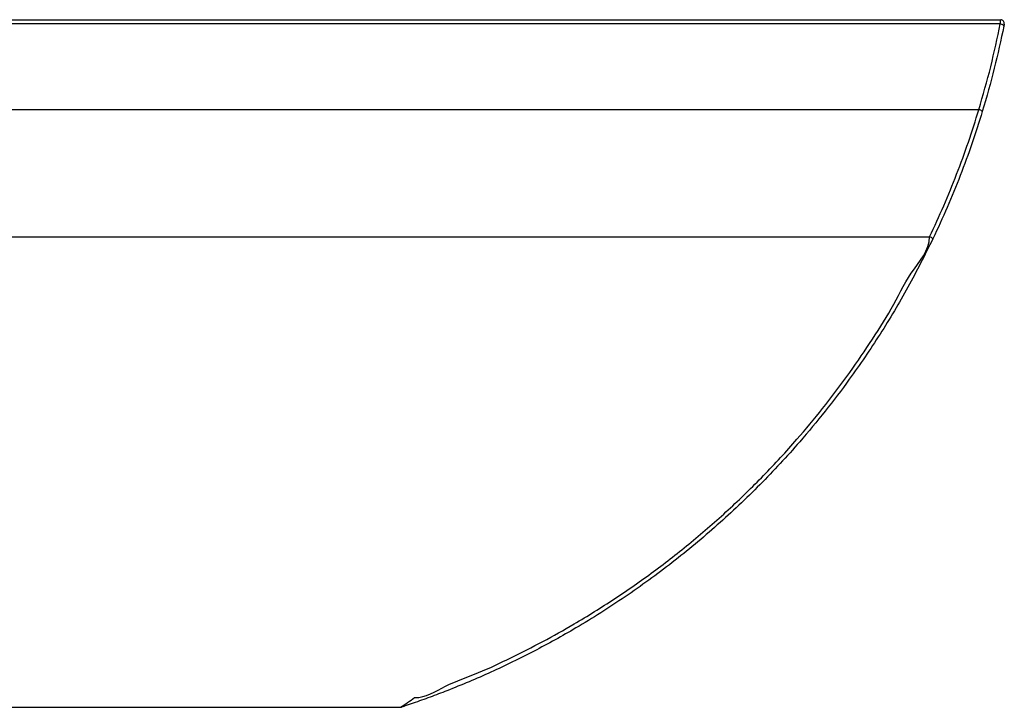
# Model space of a CAD drawing. Header units: millimetres. Extents: x 60 to 2975, y 116 to 1565.
# Tile 33 of 40: x 1362 to 1634, y 1375 to 1565. Entities that reach past the tile are written whole.
import ezdxf

# ---------------------------------------------------------------- set-up
doc = ezdxf.new("R2010")
doc.units = ezdxf.units.MM

msp = doc.modelspace()

# ---------------------------------------------------------------- linework, layer by layer
at = {"color": 7, "linetype": 'Continuous', "lineweight": 25}
for p, q in [((779.07, 1565.389), (1632.836, 1565.389)), ((1632.718, 1564.202), (779.07, 1564.202)), ((1626.798, 1540.517), (779.07, 1540.517)), ((779.07, 1505.398), (1613.189, 1505.398)), ((779.07, 1375.394), (1466.908, 1375.394)), ((1466.908, 1375.394), (1467.223, 1375.445))]:
    msp.add_line(p, q, dxfattribs=at)
at = {"color": 7, "linetype": 'Continuous', "lineweight": 25, "flags": 128}
msp.add_lwpolyline([(1633.698, 1563.599), (1633.694, 1563.684), (1633.647, 1563.773), (1633.562, 1563.863), (1633.441, 1563.951), (1633.289, 1564.031), (1633.112, 1564.102), (1632.919, 1564.16), (1632.718, 1564.202)], dxfattribs=at)
at = {"color": 7, "linetype": 'Continuous', "lineweight": 25}
for centre, radius, start, end in [((1632.836, 1564.389), 1, 348.80206, 90.00378), ((1626.657, 1539.129), 1.394, 38.06387, 84.18883), ((1612.34, 1502.999), 2.545, 46.51837, 70.50986)]:
    msp.add_arc(centre, radius, start, end, dxfattribs=at)
at = {"color": 8, "linetype": 'Continuous', "lineweight": 25}
msp.add_arc((1405.883, 1469.175), 111.888, 303.05872, 305.47469, dxfattribs=at)
at = {"color": 7, "linetype": 'Continuous', "lineweight": 25}
for points, knots in [([(1632.718, 1564.202), (1632.737, 1564.399), (1632.777, 1564.794), (1632.817, 1565.2), (1632.835, 1565.376), (1632.836, 1565.386), (1632.836, 1565.389)], [0, 0, 0, 0, 0.2899147, 0.5813979, 0.8699412, 1, 1, 1, 1]), ([(1626.798, 1540.517), (1627.945, 1544.497), (1630.25, 1552.5), (1631.892, 1560.288), (1632.718, 1564.202)], [0, 0, 0, 0, 0.4973897, 1, 1, 1, 1]), ([(1633.698, 1563.599), (1632.878, 1559.737), (1631.23, 1551.972), (1628.917, 1543.997), (1627.755, 1539.989)], [0, 0, 0, 0, 0.49738116, 1, 1, 1, 1]), ([(1633.817, 1564.195), (1633.817, 1564.193), (1633.816, 1564.188), (1633.798, 1564.099), (1633.758, 1563.895), (1633.718, 1563.698), (1633.698, 1563.599)], [0, 0, 0, 0, 0.1292573, 0.4164658, 0.7081058, 1, 1, 1, 1]), ([(1613.189, 1505.398), (1614.515, 1508.257), (1617.167, 1513.977), (1620.719, 1522.725), (1623.981, 1531.571), (1625.859, 1537.535), (1626.798, 1540.517)], [0, 0, 0, 0, 0.2488678, 0.4977333, 0.748868, 1, 1, 1, 1]), ([(1627.755, 1539.989), (1626.82, 1537.032), (1624.952, 1531.116), (1621.692, 1522.289), (1618.12, 1513.508), (1615.434, 1507.733), (1614.091, 1504.845)], [0, 0, 0, 0, 0.2488586, 0.497717, 0.7488581, 1, 1, 1, 1]), ([(1470.816, 1378.056), (1470.816, 1378.056), (1473.874, 1378.056), (1479.522, 1381.749), (1488.521, 1384.772), (1497.455, 1389.073), (1506.277, 1393.509), (1515.866, 1398.892), (1526.126, 1405.273), (1536.933, 1412.82), (1547.438, 1421.012), (1557.596, 1429.857), (1567.362, 1439.347), (1576.035, 1448.743), (1583.676, 1457.92), (1590.398, 1466.752), (1596.665, 1475.962), (1602.859, 1485.432), (1607.444, 1495.496), (1613.189, 1501.631), (1613.189, 1505.398), (1613.189, 1505.398)], [0, 0, 0, 0, 0.0000003, 0.04657692, 0.09699763, 0.14741825, 0.19815274, 0.24888744, 0.31625669, 0.38367239, 0.45103807, 0.52030905, 0.58963664, 0.6588982, 0.71518753, 0.77151783, 0.82781346, 0.88519671, 0.94261991, 0.9999997, 1, 1, 1, 1]), ([(1614.091, 1504.845), (1611.849, 1500.364), (1607.363, 1491.397), (1599.597, 1478.44), (1591.879, 1467.055), (1584.384, 1457.189), (1576.232, 1447.376), (1566.371, 1436.761), (1554.596, 1425.63), (1542.141, 1415.282), (1529.087, 1405.775), (1516.285, 1397.662), (1503.873, 1390.796), (1491.975, 1385.008), (1482.297, 1380.92), (1475.098, 1378.183), (1471.241, 1376.804), (1468.656, 1375.923), (1467.629, 1375.58), (1467.337, 1375.483), (1467.237, 1375.449), (1467.209, 1375.44), (1467.217, 1375.443), (1467.223, 1375.445)], [0, 0, 0, 0, 0.0744363, 0.1489734, 0.2234211, 0.2778244, 0.3322221, 0.4120963, 0.4922409, 0.5725082, 0.6527085, 0.7326296, 0.7984177, 0.864251, 0.9300381, 0.9547562, 0.9794237, 0.9910394, 0.9948422, 0.9961607, 0.9968673, 0.9975757, 1, 1, 1, 1]), ([(1466.908, 1375.394), (1466.908, 1375.394), (1466.908, 1375.394), (1466.91, 1375.395), (1466.905, 1375.391), (1466.914, 1375.398), (1466.918, 1375.4)], [0, 0, 0, 0, 0.2245093, 0.5853212, 0.8248737, 1, 1, 1, 1])]:
    msp.add_open_spline(points, degree=3, knots=knots, dxfattribs=at)

doc.saveas('drawing.dxf')
